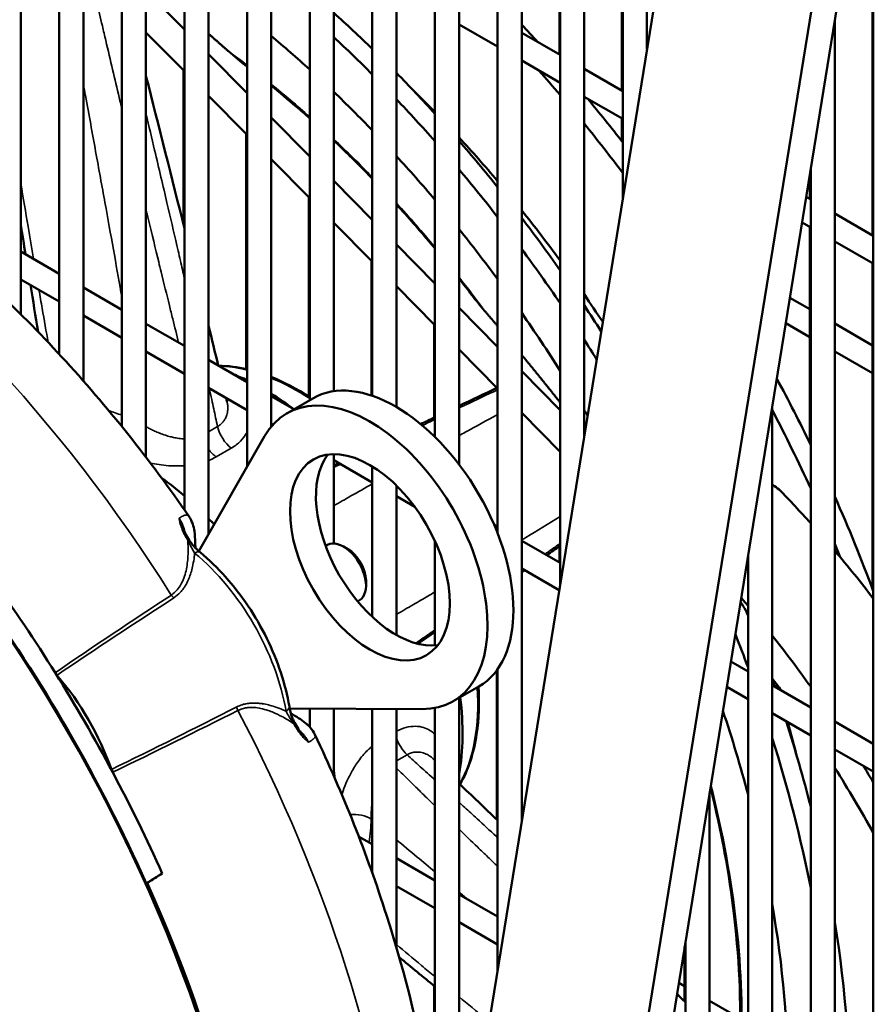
# Model space of a CAD drawing. Header units: inches. Extents: x 1 to 237, y 4 to 150.
# Tile 151 of 166: x 202.01 to 206.18, y 109.27 to 114.08. Entities that reach past the tile are written whole.
import ezdxf

# ---------------------------------------------------------------- set-up
doc = ezdxf.new("R2010")
doc.units = ezdxf.units.IN
doc.header["$LTSCALE"] = 7
doc.header["$MEASUREMENT"] = 0
doc.layers.add('Visible (ANSI)', color=7, linetype='Continuous', lineweight=50)
doc.layers.add('Visible Narrow (ANSI)', color=7, linetype='Continuous', lineweight=35)

msp = doc.modelspace()

# ---------------------------------------------------------------- linework, layer by layer
at = {"layer": 'Visible (ANSI)'}
for p, q in [((202.0138, 112.6445), (202.0138, 118.5446)), ((202.2019, 112.4495), (202.2019, 118.3678)), ((202.32, 112.3186), (202.32, 118.3678)), ((202.5081, 112.0954), (202.5081, 118.191)), ((202.6263, 111.9452), (202.6263, 118.191)), ((202.8144, 111.688), (202.8144, 118.0142)), ((202.9325, 111.5698), (202.9325, 118.0142)), ((203.1206, 111.8983), (203.1206, 117.8374)), ((203.2387, 112.095), (203.2387, 117.8374)), ((203.4268, 112.2245), (203.4268, 117.6606)), ((203.5449, 112.268), (203.5449, 117.6606)), ((203.7331, 112.2457), (203.7331, 117.4838)), ((203.8512, 112.1909), (203.8512, 117.4838)), ((204.0393, 112.0445), (204.0393, 117.307)), ((204.1574, 111.9098), (204.1574, 117.307)), ((204.3455, 111.5743), (204.3455, 117.1302)), ((204.4636, 110.164), (204.4636, 117.1302)), ((204.6517, 111.324), (204.6517, 116.9534)), ((204.7698, 112.0524), (204.7698, 116.9534)), ((204.958, 113.2124), (204.958, 116.7766)), ((205.0761, 113.9408), (205.0761, 116.7766)), ((204.6477, 116.2626), (204.6477, 113.915)), ((204.9539, 116.0858), (204.9539, 113.7382)), ((206.1829, 102.8966), (206.1829, 116.0694)), ((206.1788, 115.111), (206.1788, 113.031)), ((203.234, 102.5811), (205.2476, 114.9987)), ((204.0709, 102.2169), (206.0846, 114.6344)), ((205.9547, 114.5904), (203.9411, 102.1729)), ((202.6263, 114.2269), (202.8144, 114.0364)), ((205.9948, 103.0052), (205.9948, 114.0805)), ((202.6263, 114.023), (202.8144, 113.8325)), ((204.1574, 114.0617), (204.3455, 113.9531)), ((204.4636, 114.0212), (204.6517, 113.9126)), ((202.9325, 113.9167), (203.1206, 113.7261)), ((204.4636, 113.8849), (204.6517, 113.7763)), ((202.8103, 113.8366), (202.8103, 113.0799)), ((204.7698, 113.8444), (204.958, 113.7358)), ((202.9325, 113.7128), (203.1206, 113.5222)), ((204.7698, 113.7081), (204.958, 113.5995)), ((203.2387, 113.6065), (203.4268, 113.4159)), ((204.9539, 113.6018), (204.9539, 113.4902)), ((203.1166, 113.5263), (203.1166, 112.3762)), ((203.2387, 113.4026), (203.4268, 113.212)), ((205.8766, 103.0734), (205.8766, 113.3522)), ((203.5449, 113.2963), (203.7331, 113.1057)), ((205.8726, 113.3273), (205.8726, 113.2078)), ((203.4228, 113.2161), (203.4228, 112.2422)), ((205.8549, 113.218), (205.8766, 113.2054)), ((205.9948, 113.1372), (206.1829, 113.0286)), ((203.5449, 113.0924), (203.7331, 112.9018)), ((205.8347, 113.0933), (205.8766, 113.0691)), ((205.8726, 113.0714), (205.8726, 112.0151)), ((203.8512, 112.986), (204.0393, 112.7955)), ((205.9948, 113.0009), (206.1829, 112.8923)), ((202.0138, 112.9516), (202.2019, 112.843)), ((203.729, 112.9059), (203.729, 112.2471)), ((206.1788, 112.8946), (206.1788, 111.3021)), ((202.0138, 112.8152), (202.2019, 112.7066)), ((202.32, 112.7748), (202.5081, 112.6662)), ((203.8512, 112.7821), (204.0393, 112.5916)), ((205.775, 112.7255), (205.8726, 112.6692)), ((204.1574, 112.6758), (204.3455, 112.4852)), ((202.32, 112.6384), (202.5081, 112.5298)), ((202.6263, 112.598), (202.8144, 112.4894)), ((204.0352, 112.5957), (204.0352, 112.1383)), ((205.7548, 112.6008), (205.8726, 112.5328)), ((205.9948, 112.5987), (206.1788, 112.4924)), ((202.6263, 112.4616), (202.8144, 112.353)), ((204.1574, 112.4719), (204.3455, 112.2813)), ((205.9948, 112.4623), (206.1788, 112.356)), ((202.9325, 112.4212), (203.1206, 112.3126)), ((204.4636, 112.3656), (204.6517, 112.175)), ((202.9325, 112.2848), (203.1206, 112.1762)), ((204.3415, 112.2854), (204.3415, 112.2838)), ((203.2387, 112.2444), (203.35, 112.1802)), ((203.3149, 112.1599), (203.4415, 112.233)), ((205.6885, 103.182), (205.6885, 112.1922)), ((204.4636, 112.1617), (204.6517, 111.9711)), ((203.2387, 112.108), (203.2462, 112.1037)), ((202.8845, 111.4861), (203.2066, 112.0485)), ((204.7698, 112.0553), (204.7703, 112.0549)), ((203.5449, 111.5236), (203.5449, 111.9602)), ((203.5449, 111.9312), (203.7331, 111.8226)), ((203.7331, 111.1642), (203.7331, 111.9001)), ((203.8512, 111.076), (203.8512, 111.8065)), ((203.8512, 111.7544), (203.9406, 111.7028)), ((204.3289, 111.615), (204.3455, 111.6054)), ((203.5137, 111.5164), (203.5049, 111.5113)), ((204.0393, 111.0252), (204.0393, 111.5346)), ((204.4636, 111.5372), (204.6517, 111.4286)), ((203.6131, 111.4964), (203.5918, 111.5086)), ((204.6477, 111.5093), (204.6477, 111.4309)), ((202.8603, 111.4438), (202.8603, 111.4438)), ((205.5704, 103.2502), (205.5704, 111.4638)), ((204.4636, 111.4008), (204.647, 111.2949)), ((202.8154, 111.3653), (202.8154, 111.3653)), ((203.7023, 111.3417), (203.7023, 111.3172)), ((203.67, 111.2457), (203.6612, 111.2406)), ((205.4865, 110.9466), (205.5704, 110.8982)), ((204.3415, 110.9035), (204.3415, 110.1737)), ((204.3455, 109.4357), (204.3455, 110.9091)), ((204.1279, 110.7518), (204.2545, 110.8249)), ((205.4663, 110.8219), (205.5704, 110.7618)), ((205.6885, 110.83), (205.8766, 110.7214)), ((204.1574, 108.2756), (204.1574, 110.7688)), ((203.2805, 110.7162), (203.2805, 110.7162)), ((203.9773, 110.7137), (203.3291, 110.716)), ((203.4268, 110.6266), (203.4268, 110.7156)), ((203.5449, 110.3862), (203.5449, 110.7152)), ((203.7331, 109.9113), (203.7331, 110.7146)), ((203.8512, 109.547), (203.8512, 110.7141)), ((204.0393, 108.6832), (204.0393, 110.7192)), ((205.6885, 110.6936), (205.8766, 110.585)), ((205.9948, 110.6532), (206.1829, 110.5446)), ((203.364, 110.6161), (203.364, 110.6161)), ((205.9948, 110.5168), (206.1829, 110.4082)), ((205.3823, 103.3588), (205.3823, 110.3038)), ((203.6663, 110.0913), (203.7331, 110.0528)), ((203.8512, 109.9846), (204.0393, 109.876)), ((203.7308, 109.9177), (203.7331, 109.9164)), ((203.8512, 109.8482), (204.0393, 109.7396)), ((204.1574, 109.8078), (204.3455, 109.6992)), ((204.1574, 109.6714), (204.3455, 109.5628)), ((205.2601, 109.5505), (205.2601, 109.2844)), ((205.2642, 103.427), (205.2642, 109.5754)), ((204.0352, 109.3604), (204.0352, 108.7115)), ((205.2316, 109.3747), (205.2601, 109.3582)), ((205.3823, 109.2877), (205.532, 109.2013))]:
    msp.add_line(p, q, dxfattribs=at)
for centre, major_axis, ratio, start_param, end_param in [((202.6183, 110.819), (2.4375, -4.2219), 0.57735, 2.026883, 2.084027), ((203.1574, 111.1302), (2.4375, -4.2219), 0.57735, 1.942803, 1.967571), ((202.5387, 110.773), (2.2813, -3.9512), 0.57735, 2.077314, 2.137485), ((202.5387, 110.773), (-2.4375, 4.2219), 0.57735, 5.143983, 5.201578), ((203.0779, 111.0843), (2.4375, -4.2219), 0.57735, 1.882066, 1.915786), ((202.6183, 110.819), (2.4375, -4.2219), 0.57735, 1.931298, 1.990439), ((202.5387, 110.773), (2.2813, -3.9512), 0.57735, 1.976971, 2.039013), ((202.9367, 111.0028), (2.1475, -3.7196), 0.57735, 1.984651, 2.026029), ((202.5387, 110.773), (-2.4375, 4.2219), 0.57735, 5.047412, 5.1072), ((203.1574, 111.1302), (2.4375, -4.2219), 0.57735, 1.806623, 1.864429), ((199.8664, 109.2302), (2.3778, -4.1184), 0.57735, 0, 2.86464), ((203.0779, 111.0843), (2.4375, -4.2219), 0.57735, 1.77933, 1.843156), ((202.9367, 111.0028), (2.1475, -3.7196), 0.57735, 1.873819, 1.942556), ((202.6183, 110.819), (2.4375, -4.2219), 0.57735, 1.831369, 1.893356), ((202.5387, 110.773), (2.2813, -3.9512), 0.57735, 1.872426, 1.937236), ((202.5387, 110.773), (-2.4375, 4.2219), 0.57735, 4.946084, 5.008987), ((202.9367, 111.0028), (2.1475, -3.7196), 0.57735, 1.756105, 1.829388), ((202.6183, 110.819), (2.4375, -4.2219), 0.57735, 1.725263, 1.791302), ((202.5387, 110.773), (2.2813, -3.9512), 0.57735, 1.761762, 1.830598), ((202.5387, 110.773), (-2.4375, 4.2219), 0.57735, 4.837968, 4.905329), ((202.9367, 111.0028), (2.1475, -3.7196), 0.57735, 1.670505, 1.708178), ((202.6183, 110.819), (2.4375, -4.2219), 0.57735, 1.651151, 1.682139), ((202.5387, 110.773), (2.2813, -3.9512), 0.57735, 1.642067, 1.716876), ((202.5387, 110.773), (-2.4375, 4.2219), 0.57735, 4.770678, 4.793833), ((203.202, 111.156), (-0.6875, 1.1908), 0.57735, 5.5816, 5.650365), ((203.848, 111.5289), (-0.4065, 0.7041), 0.57735, 3.141593, 6.283185), ((203.1574, 111.1302), (2.4375, -4.2219), 0.57735, 1.447297, 1.522023), ((203.7214, 111.4559), (-0.4065, 0.7041), 0.57735, 2.817398, 6.60738), ((203.202, 111.156), (-0.6875, 1.1908), 0.57735, 5.345209, 5.460014), ((202.5387, 110.773), (2.2813, -3.9512), 0.57735, 1.585781, 1.592537), ((203.0779, 111.0843), (2.4375, -4.2219), 0.57735, 1.408789, 1.496977), ((203.848, 111.5289), (0.2763, -0.4785), 0.57735, 3.372735, 6.052043), ((202.5833, 110.7987), (-0.6875, 1.1908), 0.57735, 5.257802, 5.37549), ((204.5021, 109.1652), (2.5873, -3.0413), 0.690598, 1.877752, 1.887529), ((204.7297, 109.4115), (1.9375, -3.3558), 0.57735, 1.92432, 1.985472), ((203.1574, 111.1302), (2.4375, -4.2219), 0.57735, 1.285233, 1.389364), ((202.5833, 110.7987), (-0.6875, 1.1908), 0.57735, 5.100547, 5.130412), ((203.5918, 111.381), (0.0781, -0.1353), 0.57735, 0, 3.141593), ((203.0779, 111.0843), (2.4375, -4.2219), 0.57735, 1.332622, 1.347444), ((202.8539, 111.4333), (0.0382, 0.0463), 0.442924, 0, 0.000022), ((203.6131, 111.3933), (-0.0631, 0.1093), 0.57735, 3.926991, 5.497787), ((204.7297, 109.4115), (1.9375, -3.3558), 0.57735, 1.7972, 1.876307), ((199.9442, 109.2751), (-2.3828, 4.1271), 0.57735, 4.771407, 4.887686), ((199.8664, 109.2302), (2.3813, -4.1246), 0.57735, 1.39484, 1.746752), ((202.4226, 110.7198), (-3.433, 3.6954), 0.555988, 4.350416, 4.360726), ((204.2913, 109.1584), (1.9375, -3.3558), 0.57735, 1.87051, 1.884276), ((202.6183, 110.819), (2.4375, -4.2219), 0.57735, 1.327934, 1.333929), ((202.5387, 110.773), (-2.4375, 4.2219), 0.57735, 4.423021, 4.459708), ((204.2913, 109.1584), (1.9375, -3.3558), 0.57735, 1.739216, 1.821104), ((199.9442, 109.2751), (-2.3828, 4.1271), 0.57735, 4.65337, 4.771407), ((202.2105, 110.9122), (-0.0301, 0.0522), 0.577205, 1.629841, 1.883707), ((201.9129, 110.4117), (0.4323, -0.7487), 0.57735, 1.25791, 1.883683), ((204.4046, 109.2238), (1.7175, -2.9748), 0.57735, 1.777156, 1.799228), ((202.6183, 110.819), (2.4375, -4.2219), 0.57735, 1.250046, 1.257388), ((202.9367, 111.0028), (2.1475, -3.7196), 0.57735, 1.201043, 1.207104), ((203.202, 111.156), (-0.6875, 1.1908), 0.57735, 3.74042, 4.079753), ((203.0339, 111.0589), (-0.1875, 0.3248), 0.57735, 2.539656, 2.539673), ((203.2681, 110.7158), (0.0592, 0.01), 0.442924, 6.283158, 6.283185), ((202.5387, 110.773), (2.2813, -3.9512), 0.57735, 1.134392, 1.23277), ((202.6183, 110.819), (2.4375, -4.2219), 0.57735, 1.117874, 1.212072), ((202.9367, 111.0028), (2.1475, -3.7196), 0.57735, 1.115564, 1.158913), ((202.5387, 110.773), (-2.4375, 4.2219), 0.57735, 4.179399, 4.345386), ((202.4952, 110.4192), (-0.0301, 0.0522), 0.577205, 1.257885, 1.511752), ((202.5833, 110.7987), (-0.6875, 1.1908), 0.57735, 4.049288, 4.074852), ((204.4046, 109.2238), (1.7175, -2.9748), 0.57735, 1.534738, 1.642422), ((204.2913, 109.1584), (1.9375, -3.3558), 0.57735, 1.594244, 1.618727), ((199.9442, 109.2751), (-2.3828, 4.1271), 0.57735, 4.537092, 4.65337), ((57.04, 404.8267), (96.3581, -317.4939), 0.777225, 0.209597, 0.209929), ((202.2492, 110.6058), (0.4186, -0.725), 0.57735, 6.19178, 6.202148), ((199.8664, 109.2302), (2.3856, -4.1321), 0.57735, 0.792125, 1.395003), ((202.5387, 110.773), (2.2813, -3.9512), 0.57735, 0.777153, 1.00342), ((202.6183, 110.819), (2.4375, -4.2219), 0.57735, 0.7546, 0.988229)]:
    msp.add_ellipse(centre, major_axis=major_axis, ratio=ratio, start_param=start_param, end_param=end_param, dxfattribs=at)
msp.add_ellipse((203.7214, 111.4559), major_axis=(-0.2763, 0.4785), ratio=0.57735, dxfattribs=at)
for points, weights in [([(202.9325, 114.0157), (202.9814, 113.9731), (203.0293, 113.9305)], [1.00145178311, 1.00086102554, 1]), ([(204.2817, 112.6618), (204.3137, 112.6246), (204.3455, 112.5871)], [1, 1.00068111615, 1.00119310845]), ([(204.4636, 112.4458), (204.5578, 112.3317), (204.6517, 112.2129)], [1.00251313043, 1.0031005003, 1.00218748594]), ([(204.7698, 112.0616), (204.7705, 112.0608), (204.7711, 112.06)], [1.00045134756, 1.00043915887, 1.00042690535]), ([(205.692, 111.8103), (205.6903, 111.8117), (205.6885, 111.813)], [1.03469908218, 1.03484254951, 1.03498580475])]:
    msp.add_rational_spline(points, weights, degree=2, dxfattribs=at)
for points in [[(203.0293, 113.9305), (203.0591, 113.9042), (203.0902, 113.8782), (203.1206, 113.8546)], [(202.6263, 113.811), (202.6894, 113.5619), (202.7522, 113.3128), (202.8144, 113.0637)], [(202.0372, 112.9381), (202.0294, 112.9867), (202.0216, 113.0353), (202.0138, 113.0839)], [(204.1574, 112.8192), (204.1784, 112.7924), (204.1993, 112.7653), (204.2199, 112.738)], [(202.0991, 112.558), (202.0865, 112.6346), (202.074, 112.7111), (202.0616, 112.7876)], [(204.22, 112.738), (204.2391, 112.7128), (204.2601, 112.687), (204.2817, 112.6618)], [(202.9325, 112.5873), (202.9483, 112.5228), (202.9641, 112.4584), (202.9798, 112.3939)], [(203.1206, 112.3752), (203.0732, 112.3863), (203.0267, 112.3922), (202.9819, 112.3927)], [(203.4268, 112.2395), (203.3642, 112.28), (203.3011, 112.313), (203.2387, 112.3378)], [(204.1574, 112.1964), (204.2192, 112.2258), (204.2809, 112.2551), (204.3425, 112.2843)], [(203.0183, 112.2353), (203.0199, 112.2287), (203.0215, 112.2222), (203.023, 112.2157)], [(203.9699, 112.1073), (203.9931, 112.1183), (204.0162, 112.1293), (204.0393, 112.1403)], [(203.5449, 111.9048), (203.5533, 111.9088), (203.5616, 111.9128), (203.5699, 111.9168)], [(202.8082, 111.5993), (202.8082, 111.5993), (202.8082, 111.5993), (202.8082, 111.5993)], [(202.8372, 111.5403), (202.8381, 111.5388), (202.8392, 111.5372), (202.8402, 111.5357)], [(204.6517, 111.5121), (204.6298, 111.497), (204.6078, 111.4818), (204.5858, 111.4667)], [(204.4781, 111.3924), (204.4733, 111.3891), (204.4685, 111.3858), (204.4636, 111.3824)], [(204.0393, 111.0904), (204.0115, 111.0713), (203.9837, 111.0522), (203.9559, 111.0331)], [(203.35, 110.6528), (203.3508, 110.6511), (203.3516, 110.6495), (203.3524, 110.6478)], [(203.389, 110.5933), (203.389, 110.5932), (203.389, 110.5932), (203.3891, 110.5932)], [(204.0303, 110.4711), (204.0333, 110.4683), (204.0363, 110.4654), (204.0393, 110.4626)], [(204.1574, 110.35), (204.2202, 110.29), (204.2829, 110.23), (204.3455, 110.1698)], [(202.6278, 109.8618), (202.6539, 109.8778), (202.6799, 109.8939), (202.706, 109.9099)], [(204.0393, 109.3571), (203.9811, 109.4046), (203.9229, 109.4522), (203.8648, 109.4999)], [(205.2229, 109.3207), (205.2367, 109.3073), (205.2504, 109.2939), (205.2642, 109.2805)]]:
    msp.add_open_spline(points, degree=3, dxfattribs=at)
for points, knots in [([(203.2387, 113.762), (203.2799, 113.7287), (203.321, 113.6945), (203.3836, 113.6406), (203.4052, 113.6216), (203.4268, 113.6024)], [4.90913465, 4.90913465, 4.90913465, 4.90913465, 4.95352543, 4.95352543, 4.97713923, 4.97713923, 4.97713923, 4.97713923]), ([(203.5449, 113.494), (203.5589, 113.4809), (203.5728, 113.4676), (203.6359, 113.4067), (203.6847, 113.3579), (203.7331, 113.3078)], [5.02042118, 5.02042118, 5.02042118, 5.02042118, 5.03585271, 5.03585271, 5.09059203, 5.09059203, 5.09059203, 5.09059203]), ([(202.8361, 111.6567), (202.7405, 111.7949), (202.6407, 111.9295), (202.4332, 112.1895), (202.3257, 112.3151), (202.104, 112.5559), (201.9898, 112.6711), (201.7557, 112.8898), (201.6358, 112.9934), (201.3911, 113.1875), (201.2663, 113.2781), (201.1395, 113.3616)], [0.925769, 0.925769, 0.925769, 0.925769, 1.0407991, 1.0407991, 1.1558292, 1.1558292, 1.2708592, 1.2708592, 1.3858893, 1.3858893, 1.5009193, 1.5009193, 1.5009193, 1.5009193]), ([(203.8512, 113.1819), (203.9074, 113.1202), (203.9628, 113.0568), (204.0246, 112.9832), (204.032, 112.9744), (204.0393, 112.9656)], [5.13561196, 5.13561196, 5.13561196, 5.13561196, 5.20050727, 5.20050727, 5.20926259, 5.20926259, 5.20926259, 5.20926259]), ([(202.8361, 111.6567), (202.8448, 111.6442), (202.8507, 111.6311), (202.8589, 111.6066), (202.8612, 111.5951), (202.8657, 111.5648), (202.8665, 111.5466), (202.8674, 111.5182), (202.8677, 111.5103), (202.8679, 111.5022)], [0, 0, 0, 0, 0.1466029, 0.1466029, 0.3044328, 0.3044328, 0.5894441, 0.5894441, 0.6915552, 0.6915552, 0.6915552, 0.6915552]), ([(202.8082, 111.5993), (202.811, 111.591), (202.8149, 111.5814), (202.8246, 111.5613), (202.8306, 111.5507), (202.8372, 111.5403)], [0, 0, 0, 0, 0.0946699, 0.0946699, 0.1897398, 0.1897398, 0.1897398, 0.1897398]), ([(202.8402, 111.5357), (202.849, 111.5232), (202.8588, 111.5116), (202.8764, 111.4933), (202.8843, 111.486), (202.8921, 111.4796)], [0, 0, 0, 0, 0.1180758, 0.1180758, 0.2088142, 0.2088142, 0.2088142, 0.2088142]), ([(203.3273, 110.7258), (203.3181, 110.7806), (203.304, 110.8367), (203.2669, 110.9487), (203.2439, 111.0046), (203.1903, 111.1137), (203.1596, 111.1669), (203.0919, 111.2679), (203.055, 111.3158), (202.9765, 111.4039), (202.935, 111.4441), (202.8921, 111.4796)], [0.212025, 0.212025, 0.212025, 0.212025, 0.441374, 0.441374, 0.670723, 0.670723, 0.900073, 0.900073, 1.129422, 1.129422, 1.358772, 1.358772, 1.358772, 1.358772]), ([(204.1621, 110.3455), (204.2019, 110.4158), (204.2293, 110.4994), (204.2541, 110.6645), (204.257, 110.7421), (204.252, 110.8234)], [5.8250974, 5.8250974, 5.8250974, 5.8250974, 6.1247968, 6.1247968, 6.3560957, 6.3560957, 6.3560957, 6.3560957]), ([(203.3273, 110.7258), (203.3301, 110.709), (203.3349, 110.6909), (203.3441, 110.6662), (203.3469, 110.6595), (203.35, 110.6528)], [0, 0, 0, 0, 0.1516692, 0.1516692, 0.208617, 0.208617, 0.208617, 0.208617]), ([(203.3348, 110.6935), (203.3624, 110.6767), (203.3847, 110.6634), (203.4144, 110.639), (203.4222, 110.632), (203.438, 110.6139), (203.4463, 110.6023), (203.4527, 110.5888)], [0.4810569, 0.4810569, 0.4810569, 0.4810569, 0.8896269, 0.8896269, 1.0278435, 1.0278435, 1.1724484, 1.1724484, 1.1724484, 1.1724484]), ([(203.3524, 110.6478), (203.3584, 110.6364), (203.3649, 110.6255), (203.3774, 110.6073), (203.3834, 110.5995), (203.389, 110.5933)], [0, 0, 0, 0, 0.0991626, 0.0991626, 0.1897415, 0.1897415, 0.1897415, 0.1897415]), ([(204.0863, 107.837), (204.0876, 107.8733), (204.0884, 107.9097), (204.0917, 108.2295), (204.0676, 108.5207), (203.9705, 109.1106), (203.8975, 109.4091), (203.7071, 110.0036), (203.5897, 110.2995), (203.4527, 110.5888)], [6.2429542, 6.2429542, 6.2429542, 6.2429542, 6.2712075, 6.2712075, 6.4902097, 6.4902097, 6.7092119, 6.7092119, 6.9282141, 6.9282141, 6.9282141, 6.9282141]), ([(205.3868, 110.3314), (205.4397, 110.1172), (205.4785, 109.9059), (205.5305, 109.4627), (205.5385, 109.233), (205.5267, 109.0172)], [5.9620803, 5.9620803, 5.9620803, 5.9620803, 6.1387868, 6.1387868, 6.3444681, 6.3444681, 6.3444681, 6.3444681])]:
    msp.add_open_spline(points, degree=3, knots=knots, dxfattribs=at)
at = {"layer": 'Visible Narrow (ANSI)'}
for p, q in [((202.9762, 112.0954), (202.9325, 112.0702)), ((203.0433, 111.9897), (202.9688, 111.9467)), ((205.6885, 111.8083), (205.692, 111.8103)), ((202.8311, 111.5318), (202.8311, 111.5318)), ((202.8322, 111.5075), (202.8322, 111.5075)), ((202.8377, 111.3561), (202.8377, 111.3561)), ((203.1932, 110.7404), (203.1932, 110.7404)), ((203.3215, 110.66), (203.3215, 110.66)), ((203.342, 110.6468), (203.342, 110.6468)), ((203.3548, 110.6313), (203.3548, 110.6313)), ((203.8512, 110.4609), (203.9027, 110.4907))]:
    msp.add_line(p, q, dxfattribs=at)
for centre, major_axis, ratio, start_param, end_param in [((202.6697, 110.8487), (2.0303, -3.5167), 0.57735, 2.198523, 2.230629), ((202.6697, 110.8487), (2.0303, -3.5167), 0.57735, 2.089371, 2.156721), ((202.6697, 110.8487), (2.0303, -3.5167), 0.57735, 1.976843, 2.046463), ((200.5588, 109.6299), (-2.36, 4.0876), 0.57735, 4.781472, 5.42316), ((202.6697, 110.8487), (2.0303, -3.5167), 0.57735, 1.858993, 1.932148), ((202.6697, 110.8487), (2.0303, -3.5167), 0.57735, 1.760126, 1.811565), ((203.3646, 111.2499), (-0.625, 1.0825), 0.57735, 5.777506, 5.941368), ((203.3646, 111.2499), (0.625, -1.0825), 0.57735, 2.285766, 2.49914), ((202.6756, 110.8521), (-0.7454, 1.2911), 0.57735, 5.657355, 5.718998), ((203.0571, 112.0784), (0.06, -0.1039), 0.57735, 4.235028, 5.334621), ((202.9825, 112.0354), (0.06, -0.1039), 0.577349, 4.866704, 5.334702), ((202.7865, 111.5081), (0.0506, 0.0322), 0.138627, 0, 0.439324), ((203.0062, 111.5804), (-0.1805, 0.0634), 0.832432, 0.647703, 0.682349), ((202.7912, 111.5011), (0.049, 0.0346), 0.127056, 6.283182, 6.754797), ((202.8539, 111.4333), (0.0382, 0.0463), 0.442924, 0.000022, 0.836224), ((202.7417, 110.8902), (-0.4118, 0.7133), 0.57735, 4.139015, 5.285763), ((202.7803, 111.2935), (0.033, -0.0501), 0.621213, 4.745325, 5.054399), ((202.6837, 111.2367), (-0.0696, 0.1098), 0.62089, 1.776651, 1.776657), ((203.3646, 111.2499), (0.625, -1.0825), 0.57735, 0.335948, 0.862685), ((203.1103, 110.722), (0.0269, -0.0536), 0.621213, 4.370379, 4.679453), ((200.5588, 109.6299), (2.36, -4.0876), 0.57735, 0.336427, 1.501713), ((203.2681, 110.7158), (0.0592, 0.01), 0.442924, 5.446962, 6.283158), ((203.0127, 110.6667), (-0.0603, 0.1152), 0.62089, 1.364936, 1.364941), ((203.2955, 110.6276), (0.0545, 0.0252), 0.127056, 5.811574, 6.283186), ((203.2992, 110.6201), (0.0532, 0.0278), 0.138627, 5.843861, 6.283185), ((203.4717, 110.7742), (0.0354, 0.188), 0.832432, 2.459243, 2.49389), ((203.9284, 110.5692), (-0.06, 0.1039), 0.577351, 1.211076, 2.048095), ((202.6697, 110.8487), (2.0303, -3.5167), 0.57735, 0.730478, 1.112504), ((203.6463, 110.1253), (-0.1199, 0.006), 0.608806, 3.991565, 4.928195), ((202.6756, 110.8521), (-0.7454, 1.2911), 0.57735, 3.771247, 3.870908)]:
    msp.add_ellipse(centre, major_axis=major_axis, ratio=ratio, start_param=start_param, end_param=end_param, dxfattribs=at)
for points, knots in [([(202.3564, 114.2965), (202.3758, 114.2133), (202.3946, 114.1326), (202.4186, 114.0303), (202.4242, 114.0065), (202.4524, 113.8863), (202.4742, 113.7937), (202.4978, 113.694), (202.5004, 113.6833), (202.5046, 113.6652), (202.5064, 113.6578), (202.5081, 113.6504)], [0.0073622, 0.0073622, 0.0073622, 0.0073622, 0.0782255, 0.0782255, 0.1, 0.1, 0.1891767, 0.1891767, 0.2, 0.2, 0.2075186, 0.2075186, 0.2075186, 0.2075186]), ([(202.32, 113.7694), (202.3234, 113.7509), (202.3268, 113.7326), (202.3302, 113.7144), (202.3477, 113.6192), (202.3643, 113.5283), (202.3802, 113.4411), (202.3961, 113.354), (202.4112, 113.2706), (202.4256, 113.1909), (202.44, 113.1111), (202.4537, 113.035), (202.4668, 112.9619), (202.4798, 112.8889), (202.4922, 112.819), (202.5041, 112.7522), (202.5054, 112.7444), (202.5068, 112.7367), (202.5081, 112.7291)], [0.1808814, 0.1808814, 0.1808814, 0.1808814, 0.2, 0.2, 0.2, 0.3, 0.3, 0.3, 0.4, 0.4, 0.4, 0.5, 0.5, 0.5, 0.6, 0.6, 0.6, 0.6115507, 0.6115507, 0.6115507, 0.6115507]), ([(202.6263, 113.6251), (202.6408, 113.564), (202.6548, 113.5047), (202.6897, 113.3572), (202.7098, 113.2715), (202.7311, 113.1805), (202.7332, 113.1715), (202.7521, 113.0905), (202.7682, 113.0215), (202.7873, 112.9387), (202.7911, 112.9224), (202.8014, 112.8774), (202.808, 112.849), (202.8144, 112.8211)], [0.2358686, 0.2358686, 0.2358686, 0.2358686, 0.3, 0.3, 0.4, 0.4, 0.4110951, 0.4110951, 0.5, 0.5, 0.5219888, 0.5219888, 0.5614821, 0.5614821, 0.5614821, 0.5614821]), ([(202.0768, 112.9152), (202.068, 112.9666), (202.0589, 113.0196), (202.0496, 113.0744), (202.0381, 113.1421), (202.0262, 113.2126), (202.0138, 113.286)], [0.4248133, 0.4248133, 0.4248133, 0.4248133, 0.5, 0.5, 0.5, 0.5930065, 0.5930065, 0.5930065, 0.5930065]), ([(202.6263, 113.1565), (202.6281, 113.1488), (202.63, 113.1411), (202.634, 113.1245), (202.6362, 113.1155), (202.6557, 113.0348), (202.6724, 112.9662), (202.6925, 112.8839), (202.6964, 112.8678), (202.7142, 112.7951), (202.7277, 112.7405), (202.7461, 112.6658), (202.7515, 112.644), (202.7668, 112.5822), (202.7765, 112.5433), (202.7859, 112.5058)], [0.390643, 0.390643, 0.390643, 0.390643, 0.4, 0.4, 0.411095, 0.411095, 0.5, 0.5, 0.5219887, 0.5219887, 0.6, 0.6, 0.6329699, 0.6329699, 0.6951002, 0.6951002, 0.6951002, 0.6951002]), ([(202.1478, 112.5072), (202.1386, 112.5597), (202.1288, 112.6152), (202.1186, 112.6736), (202.1135, 112.7029), (202.1083, 112.733), (202.1029, 112.7638)], [0.2037404, 0.2037404, 0.2037404, 0.2037404, 0.3, 0.3, 0.3, 0.3483135, 0.3483135, 0.3483135, 0.3483135]), ([(204.1574, 112.1961), (204.194, 112.2135), (204.2317, 112.2314), (204.2764, 112.2527), (204.2822, 112.2554), (204.3061, 112.2667), (204.3243, 112.2754), (204.3427, 112.2842)], [0.7317853, 0.7317853, 0.7317853, 0.7317853, 0.8, 0.8, 0.8102043, 0.8102043, 0.841396, 0.841396, 0.841396, 0.841396]), ([(202.9354, 112.2831), (202.9396, 112.264), (202.9437, 112.2454), (202.9544, 112.1965), (202.9608, 112.167), (202.9701, 112.124), (202.9732, 112.1095), (202.9762, 112.0954)], [0.8611527, 0.8611527, 0.8611527, 0.8611527, 0.9, 0.9, 0.9655984, 0.9655984, 1, 1, 1, 1]), ([(204.1574, 112.186), (204.1622, 112.1883), (204.1671, 112.1906), (204.1778, 112.1957), (204.1837, 112.1985), (204.2394, 112.225), (204.2914, 112.2497), (204.3455, 112.2755)], [0.791459, 0.791459, 0.791459, 0.791459, 0.8, 0.8, 0.8102042, 0.8102042, 0.8965763, 0.8965763, 0.8965763, 0.8965763]), ([(203.023, 112.2157), (203.0237, 112.2131), (203.0242, 112.2105), (203.0248, 112.2073), (203.0249, 112.2068), (203.0251, 112.2052), (203.0253, 112.2041), (203.0263, 112.1969), (203.0267, 112.1906), (203.0265, 112.1815), (203.0264, 112.1788), (203.0256, 112.1704), (203.0247, 112.1646), (203.0223, 112.1549), (203.0211, 112.1511), (203.0177, 112.142), (203.0152, 112.1366), (203.0096, 112.1271), (203.0067, 112.1229), (202.9991, 112.1136), (202.9942, 112.1086), (202.9847, 112.1009), (202.9806, 112.0981), (202.9762, 112.0954)], [0.5482955, 0.5482955, 0.5482955, 0.5482955, 0.5806433, 0.5806433, 0.5867858, 0.5867858, 0.6, 0.6, 0.671386, 0.671386, 0.7, 0.7, 0.7611226, 0.7611226, 0.8, 0.8, 0.8552267, 0.8552267, 0.9, 0.9, 0.9599243, 0.9599243, 1, 1, 1, 1]), ([(204.1574, 112.0515), (204.1673, 112.0569), (204.1773, 112.0624), (204.1874, 112.0679), (204.238, 112.0957), (204.2907, 112.1245), (204.3455, 112.1543)], [0.7818033, 0.7818033, 0.7818033, 0.7818033, 0.8, 0.8, 0.8, 0.891283, 0.891283, 0.891283, 0.891283]), ([(202.8144, 112.0352), (202.8099, 112.0354), (202.8054, 112.0357), (202.7962, 112.0365), (202.7915, 112.0371), (202.7781, 112.0389), (202.7696, 112.0404), (202.758, 112.0429), (202.7547, 112.0437), (202.7498, 112.0448), (202.7483, 112.0452), (202.7378, 112.0479), (202.7293, 112.0503), (202.7208, 112.053), (202.7203, 112.0532), (202.711, 112.0562), (202.7026, 112.0592), (202.6939, 112.0626), (202.6931, 112.0629), (202.6837, 112.0666), (202.6758, 112.07), (202.6612, 112.0766), (202.6544, 112.0799), (202.642, 112.0863), (202.6364, 112.0895), (202.6294, 112.0935), (202.6278, 112.0945), (202.6263, 112.0954)], [0.2282802, 0.2282802, 0.2282802, 0.2282802, 0.2625709, 0.2625709, 0.3, 0.3, 0.3709165, 0.3709165, 0.4, 0.4, 0.4143886, 0.4143886, 0.4952243, 0.4952243, 0.5, 0.5, 0.5901959, 0.5901959, 0.6, 0.6, 0.7, 0.7, 0.8, 0.8, 0.9, 0.9, 0.9313384, 0.9313384, 0.9313384, 0.9313384]), ([(203.9778, 112.1007), (203.9875, 112.1053), (203.9973, 112.11), (204.0076, 112.1149), (204.0081, 112.1151), (204.0187, 112.1201), (204.0289, 112.125), (204.0393, 112.1299)], [0.68008031, 0.68008031, 0.68008031, 0.68008031, 0.699157, 0.699157, 0.7, 0.7, 0.71958559, 0.71958559, 0.71958559, 0.71958559]), ([(203.1206, 112.068), (203.1197, 112.0662), (203.112, 112.0515), (203.091, 112.023), (203.0613, 112.0001), (203.0433, 111.9897)], [0.7856344, 0.7856344, 0.7856344, 0.7856344, 0.8, 0.9, 1, 1, 1, 1]), ([(202.8144, 111.9039), (202.8065, 111.9033), (202.7795, 111.9021), (202.7365, 111.9034), (202.689, 111.9088), (202.6611, 111.9141), (202.648, 111.917), (202.6477, 111.9171)], [0.2595938, 0.2595938, 0.2595938, 0.2595938, 0.3, 0.4, 0.5, 0.6, 0.6025182, 0.6025182, 0.6025182, 0.6025182]), ([(203.5449, 111.8954), (203.5515, 111.8985), (203.5582, 111.9017), (203.5696, 111.9071), (203.5743, 111.9093), (203.579, 111.9115)], [0.3478859, 0.3478859, 0.3478859, 0.3478859, 0.36603757, 0.36603757, 0.3785244, 0.3785244, 0.3785244, 0.3785244]), ([(203.5449, 111.7082), (203.5717, 111.7236), (203.5995, 111.7395), (203.6283, 111.7559), (203.6618, 111.775), (203.6967, 111.7948), (203.7331, 111.8153)], [0.3256782, 0.3256782, 0.3256782, 0.3256782, 0.4, 0.4, 0.4, 0.4867264, 0.4867264, 0.4867264, 0.4867264]), ([(202.7885, 111.6472), (202.793, 111.6501), (202.7971, 111.6527), (202.8049, 111.6571), (202.8086, 111.6589), (202.8183, 111.6628), (202.8236, 111.6636), (202.828, 111.6626), (202.8281, 111.6626), (202.8303, 111.662), (202.8322, 111.6609), (202.8347, 111.6586), (202.8354, 111.6577), (202.8361, 111.6567)], [0.010510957, 0.010510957, 0.010510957, 0.010510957, 0.011717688, 0.011717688, 0.012924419, 0.012924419, 0.015271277, 0.015271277, 0.015337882, 0.015337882, 0.016520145, 0.016520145, 0.017104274, 0.017104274, 0.017104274, 0.017104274]), ([(202.8304, 111.5402), (202.8242, 111.5501), (202.8186, 111.56), (202.8087, 111.5795), (202.8043, 111.5893), (202.7973, 111.6078), (202.7945, 111.6165), (202.7914, 111.6289), (202.7906, 111.6328), (202.7893, 111.6403), (202.7888, 111.6439), (202.7885, 111.6472)], [0, 0, 0, 0, 0.000889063, 0.000889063, 0.001778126, 0.001778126, 0.002667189, 0.002667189, 0.00311172, 0.00311172, 0.003556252, 0.003556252, 0.003556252, 0.003556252]), ([(202.7885, 111.6472), (202.7909, 111.6435), (202.7932, 111.6398), (202.7963, 111.6343), (202.7973, 111.6327), (202.7993, 111.6289), (202.8003, 111.6269), (202.802, 111.6235), (202.8026, 111.6222), (202.806, 111.615), (202.8083, 111.6091), (202.8106, 111.6023), (202.811, 111.6014), (202.812, 111.5982), (202.8126, 111.5961), (202.8148, 111.5883), (202.816, 111.5829), (202.8169, 111.5775), (202.8169, 111.5774), (202.8169, 111.5773)], [0, 0, 0, 0, 0.000333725, 0.000333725, 0.000479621, 0.000479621, 0.000656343, 0.000656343, 0.000765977, 0.000765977, 0.001262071, 0.001262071, 0.001344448, 0.001344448, 0.001531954, 0.001531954, 0.002024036, 0.002024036, 0.002036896, 0.002036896, 0.002036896, 0.002036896]), ([(202.7885, 111.6472), (202.7907, 111.6429), (202.7929, 111.6384), (202.795, 111.6339), (202.7966, 111.6303), (202.7981, 111.6267), (202.7996, 111.623), (202.8, 111.622), (202.8004, 111.621), (202.8008, 111.6199), (202.8034, 111.6132), (202.8058, 111.6063), (202.8082, 111.5993)], [-0.000011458, -0.000011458, -0.000011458, -0.000011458, 0.000388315, 0.000388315, 0.000388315, 0.000703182, 0.000703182, 0.000703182, 0.000788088, 0.000788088, 0.000788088, 0.001353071, 0.001353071, 0.001353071, 0.001353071]), ([(204.6517, 111.6553), (204.5936, 111.6197), (204.5377, 111.5857), (204.4773, 111.5491), (204.4704, 111.5449), (204.4636, 111.5408)], [0.1009881, 0.1009881, 0.1009881, 0.1009881, 0.2, 0.2, 0.2127379, 0.2127379, 0.2127379, 0.2127379]), ([(202.7503, 111.2714), (202.7615, 111.2788), (202.771, 111.2875), (202.7792, 111.2971), (202.7862, 111.3051), (202.7922, 111.3139), (202.7973, 111.3231), (202.7983, 111.3249), (202.7993, 111.3267), (202.8002, 111.3285), (202.8003, 111.3286), (202.8004, 111.3287), (202.8004, 111.3288), (202.812, 111.3511), (202.8191, 111.3749), (202.8239, 111.3989), (202.8263, 111.4109), (202.8282, 111.423), (202.8295, 111.435), (202.8308, 111.447), (202.8316, 111.459), (202.832, 111.4708), (202.8321, 111.4712), (202.8321, 111.4715), (202.8321, 111.4718), (202.8329, 111.4951), (202.8322, 111.518), (202.8304, 111.5402)], [0, 0, 0, 0, 0.00128333, 0.00128333, 0.00128333, 0.00236436, 0.00236436, 0.00236436, 0.00257207, 0.00257207, 0.00257207, 0.00258553, 0.00258553, 0.00258553, 0.00517107, 0.00517107, 0.00517107, 0.00646383, 0.00646383, 0.00646383, 0.0077566, 0.0077566, 0.0077566, 0.00779186, 0.00779186, 0.00779186, 0.01034213, 0.01034213, 0.01034213, 0.01034213]), ([(202.8643, 111.4769), (202.8604, 111.483), (202.8567, 111.4893), (202.853, 111.4959), (202.8514, 111.4987), (202.8498, 111.5015), (202.8482, 111.5044), (202.8482, 111.5045), (202.8481, 111.5046), (202.8481, 111.5047), (202.8429, 111.5142), (202.8378, 111.5242), (202.8329, 111.5348)], [0, 0, 0, 0, 0.00069462, 0.00069462, 0.00069462, 0.0009902, 0.0009902, 0.0009902, 0.001001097, 0.001001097, 0.001001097, 0.0019804, 0.0019804, 0.0019804, 0.0019804]), ([(204.6517, 111.5234), (204.6348, 111.5118), (204.6182, 111.5003), (204.5961, 111.4851), (204.5904, 111.4812), (204.5821, 111.4755), (204.5795, 111.4736), (204.5768, 111.4718)], [0.15806231, 0.15806231, 0.15806231, 0.15806231, 0.18918319, 0.18918319, 0.2, 0.2, 0.20507649, 0.20507649, 0.20507649, 0.20507649]), ([(202.8643, 111.4769), (202.8638, 111.471), (202.8632, 111.4652), (202.8608, 111.4457), (202.8586, 111.4319), (202.8536, 111.4077), (202.8511, 111.3973), (202.8454, 111.3776), (202.8423, 111.3681), (202.8369, 111.354), (202.8349, 111.3492), (202.8286, 111.3348), (202.8237, 111.3255), (202.8154, 111.3118), (202.8125, 111.3074), (202.8047, 111.2965), (202.7996, 111.2902), (202.7847, 111.2743), (202.7741, 111.2653), (202.7621, 111.2574)], [0.002027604, 0.002027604, 0.002027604, 0.002027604, 0.00269546, 0.00269546, 0.004237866, 0.004237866, 0.005390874, 0.005390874, 0.006448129, 0.006448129, 0.007000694, 0.007000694, 0.008113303, 0.008113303, 0.008658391, 0.008658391, 0.009485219, 0.009485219, 0.010868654, 0.010868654, 0.010868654, 0.010868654]), ([(204.0393, 111.2867), (204.016, 111.273), (203.9933, 111.2596), (203.9586, 111.2393), (203.9464, 111.2321), (203.9056, 111.2083), (203.8779, 111.1922), (203.8512, 111.1767)], [0.512322, 0.512322, 0.512322, 0.512322, 0.5684703, 0.5684703, 0.6, 0.6, 0.6744529, 0.6744529, 0.6744529, 0.6744529]), ([(204.0393, 111.1008), (204.0371, 111.0993), (204.0349, 111.0978), (204.0101, 111.0806), (203.9882, 111.0655), (203.9599, 111.0459), (203.9526, 111.0408), (203.9453, 111.0358)], [0.62660091, 0.62660091, 0.62660091, 0.62660091, 0.63297523, 0.63297523, 0.7, 0.7, 0.72386589, 0.72386589, 0.72386589, 0.72386589]), ([(204.0393, 111.0908), (204.0307, 111.0849), (204.0222, 111.0791), (203.9966, 111.0615), (203.9799, 111.05), (203.961, 111.0371), (203.9582, 111.0351), (203.9554, 111.0332)], [0.71697667, 0.71697667, 0.71697667, 0.71697667, 0.74401185, 0.74401185, 0.8, 0.8, 0.80993288, 0.80993288, 0.80993288, 0.80993288]), ([(203.0699, 110.7242), (203.0788, 110.7288), (203.0879, 110.7324), (203.1011, 110.7365), (203.1052, 110.7376), (203.1171, 110.7403), (203.125, 110.7416), (203.1382, 110.7429), (203.1436, 110.7432), (203.1542, 110.7435), (203.1595, 110.7434), (203.1726, 110.7428), (203.1803, 110.7421), (203.1907, 110.7408), (203.1934, 110.7404), (203.2061, 110.7384), (203.2157, 110.7363), (203.2356, 110.7314), (203.2458, 110.7284), (203.2692, 110.7207), (203.2823, 110.7156), (203.3004, 110.7079), (203.3058, 110.7055), (203.3111, 110.703)], [0, 0, 0, 0, 0.000952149, 0.000952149, 0.001380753, 0.001380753, 0.002201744, 0.002201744, 0.002751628, 0.002751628, 0.003302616, 0.003302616, 0.004107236, 0.004107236, 0.004403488, 0.004403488, 0.005459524, 0.005459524, 0.006605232, 0.006605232, 0.008147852, 0.008147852, 0.008806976, 0.008806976, 0.008806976, 0.008806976]), ([(203.349, 110.6421), (203.3307, 110.6547), (203.3112, 110.6667), (203.2904, 110.6778), (203.2901, 110.6779), (203.2768, 110.685), (203.2633, 110.6915), (203.2409, 110.7008), (203.2323, 110.7041), (203.2235, 110.707), (203.2235, 110.707), (203.2234, 110.7071), (203.2117, 110.711), (203.1998, 110.7144), (203.1773, 110.7191), (203.1666, 110.7207), (203.1541, 110.7216), (203.1525, 110.7217), (203.1507, 110.7218), (203.1506, 110.7218), (203.1419, 110.7221), (203.1334, 110.7219), (203.1209, 110.7206), (203.117, 110.7201), (203.113, 110.7193), (203.113, 110.7193), (203.113, 110.7193), (203.1059, 110.718), (203.0988, 110.7161), (203.0865, 110.7118), (203.0813, 110.7096), (203.0761, 110.7071)], [0.00116864, 0.00116864, 0.00116864, 0.00116864, 0.00371929, 0.00371929, 0.00375566, 0.00375566, 0.00536457, 0.00536457, 0.0063391, 0.0063391, 0.00634269, 0.00634269, 0.00634269, 0.0076428, 0.0076428, 0.00875677, 0.00875677, 0.00892971, 0.00892971, 0.00894039, 0.00894039, 0.00981784, 0.00981784, 0.01022322, 0.01022322, 0.01022506, 0.01022506, 0.01022506, 0.0109631, 0.0109631, 0.01151673, 0.01151673, 0.01151673, 0.01151673]), ([(203.3455, 110.6469), (203.3387, 110.6565), (203.3326, 110.6659), (203.327, 110.6752), (203.3212, 110.6846), (203.3159, 110.6939), (203.3111, 110.703)], [0, 0, 0, 0, 0.000984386, 0.000984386, 0.000984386, 0.0019804, 0.0019804, 0.0019804, 0.0019804]), ([(203.4206, 110.5522), (203.4179, 110.5542), (203.4151, 110.5564), (203.4093, 110.5613), (203.4063, 110.5639), (203.4031, 110.567), (203.403, 110.5671), (203.3976, 110.5724), (203.3922, 110.5782), (203.3861, 110.5855), (203.3854, 110.5863), (203.3845, 110.5874), (203.3844, 110.5876), (203.3811, 110.5916), (203.378, 110.5958), (203.3719, 110.6041), (203.369, 110.6084), (203.3661, 110.6129), (203.366, 110.613), (203.36, 110.6222), (203.3544, 110.6318), (203.349, 110.6421)], [-0.000011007, -0.000011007, -0.000011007, -0.000011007, 0.000439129, 0.000439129, 0.000889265, 0.000889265, 0.000908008, 0.000908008, 0.001685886, 0.001685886, 0.001789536, 0.001789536, 0.001811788, 0.001811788, 0.002260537, 0.002260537, 0.002689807, 0.002689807, 0.002704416, 0.002704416, 0.003590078, 0.003590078, 0.003590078, 0.003590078]), ([(203.3743, 110.6118), (203.376, 110.6105), (203.3777, 110.609), (203.3819, 110.6053), (203.3844, 110.6029), (203.3909, 110.5962), (203.3949, 110.5917), (203.4009, 110.5841), (203.4031, 110.5812), (203.4088, 110.573), (203.4122, 110.5677), (203.4172, 110.559), (203.419, 110.5556), (203.4206, 110.5522)], [0.004077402, 0.004077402, 0.004077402, 0.004077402, 0.004283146, 0.004283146, 0.004580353, 0.004580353, 0.005065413, 0.005065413, 0.005343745, 0.005343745, 0.005820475, 0.005820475, 0.006107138, 0.006107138, 0.006107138, 0.006107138]), ([(203.8512, 110.6052), (203.8666, 110.6135), (203.8985, 110.6262), (203.9454, 110.6318), (203.9849, 110.6249), (204.0159, 110.6103), (204.0319, 110.5969), (204.0389, 110.5895), (204.0393, 110.5891)], [0.0121975, 0.0121975, 0.0121975, 0.0121975, 0.1, 0.2, 0.3, 0.4, 0.5, 0.5061995, 0.5061995, 0.5061995, 0.5061995]), ([(203.3891, 110.5932), (203.394, 110.5877), (203.3987, 110.5821), (203.4032, 110.5765), (203.4039, 110.5757), (203.4046, 110.5748), (203.4052, 110.574), (203.4077, 110.5709), (203.4101, 110.5677), (203.4124, 110.5645), (203.415, 110.5608), (203.4175, 110.5571), (203.4199, 110.5534), (203.4201, 110.553), (203.4204, 110.5526), (203.4206, 110.5522)], [0.001828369, 0.001828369, 0.001828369, 0.001828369, 0.002391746, 0.002391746, 0.002391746, 0.002476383, 0.002476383, 0.002476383, 0.002790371, 0.002790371, 0.002790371, 0.003149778, 0.003149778, 0.003149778, 0.003188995, 0.003188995, 0.003188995, 0.003188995]), ([(203.4527, 110.5888), (203.4532, 110.5876), (203.4536, 110.5865), (203.4539, 110.5854), (203.4544, 110.5832), (203.4544, 110.5811), (203.4538, 110.579), (203.4538, 110.5788), (203.4537, 110.5787), (203.4537, 110.5786), (203.4531, 110.5765), (203.452, 110.5745), (203.4503, 110.5724), (203.4486, 110.5703), (203.4463, 110.5681), (203.4435, 110.5659), (203.438, 110.5616), (203.4303, 110.5571), (203.4206, 110.5522)], [0.01273491, 0.01273491, 0.01273491, 0.01273491, 0.013317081, 0.013317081, 0.013317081, 0.014488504, 0.014488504, 0.014488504, 0.014555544, 0.014555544, 0.014555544, 0.015695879, 0.015695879, 0.015695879, 0.016903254, 0.016903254, 0.016903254, 0.019318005, 0.019318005, 0.019318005, 0.019318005]), ([(203.584, 110.2954), (203.5859, 110.3016), (203.5928, 110.3224), (203.6078, 110.3606), (203.6334, 110.4119), (203.6681, 110.4663), (203.7044, 110.508), (203.7272, 110.5281), (203.7331, 110.5328)], [0.3940951, 0.3940951, 0.3940951, 0.3940951, 0.4444444, 0.5555556, 0.6666667, 0.7777778, 0.8888889, 0.9257105, 0.9257105, 0.9257105, 0.9257105]), ([(203.9027, 110.4907), (203.9066, 110.4929), (203.9106, 110.4948), (203.9217, 110.4993), (203.929, 110.5013), (203.9407, 110.5032), (203.9452, 110.5037), (203.9562, 110.504), (203.9626, 110.5035), (203.9732, 110.5018), (203.9775, 110.5008), (203.987, 110.498), (203.9921, 110.4961), (204.001, 110.492), (204.0048, 110.49), (204.0125, 110.4853), (204.0163, 110.4827), (204.0234, 110.4773), (204.0267, 110.4745), (204.0299, 110.4715), (204.0301, 110.4713), (204.0303, 110.4711)], [0.0000088, 0.0000088, 0.0000088, 0.0000088, 0.0355777, 0.0355777, 0.1, 0.1, 0.1405505, 0.1405505, 0.2, 0.2, 0.2440693, 0.2440693, 0.3, 0.3, 0.3479868, 0.3479868, 0.4, 0.4, 0.4517449, 0.4517449, 0.4546413, 0.4546413, 0.4546413, 0.4546413]), ([(203.9027, 110.4907), (203.913, 110.4814), (203.9236, 110.4718), (203.9562, 110.4423), (203.979, 110.4216), (204.0147, 110.3891), (204.0269, 110.378), (204.0393, 110.3667)], [0, 0, 0, 0, 0.0331263, 0.0331263, 0.1, 0.1, 0.1335857, 0.1335857, 0.1335857, 0.1335857]), ([(203.8512, 110.425), (203.8535, 110.4227), (203.8558, 110.4204), (203.8789, 110.3976), (203.9006, 110.3763), (203.9381, 110.3395), (203.9534, 110.3245), (203.9893, 110.2894), (204.0102, 110.269), (204.0344, 110.2454), (204.0368, 110.243), (204.0393, 110.2407)], [0.0255302, 0.0255302, 0.0255302, 0.0255302, 0.033126, 0.033126, 0.1, 0.1, 0.1438138, 0.1438138, 0.2, 0.2, 0.2062448, 0.2062448, 0.2062448, 0.2062448]), ([(203.7281, 110.1762), (203.7278, 110.1821), (203.7276, 110.1886), (203.7277, 110.202), (203.7278, 110.209), (203.7283, 110.217), (203.7283, 110.2175), (203.7288, 110.2255), (203.7294, 110.2335), (203.7304, 110.2427), (203.7305, 110.2435), (203.7313, 110.25), (203.7321, 110.2561), (203.7331, 110.2624)], [0.0000012, 0.0000012, 0.0000012, 0.0000012, 0.1111111, 0.1111111, 0.2147839, 0.2147839, 0.2222222, 0.2222222, 0.3246568, 0.3246568, 0.3333333, 0.3333333, 0.4021951, 0.4021951, 0.4021951, 0.4021951]), ([(204.1574, 110.2586), (204.1665, 110.2502), (204.1757, 110.2418), (204.2046, 110.2152), (204.2247, 110.1967), (204.2756, 110.1498), (204.307, 110.1207), (204.3416, 110.0887), (204.3435, 110.0869), (204.3455, 110.085)], [0.2333288, 0.2333288, 0.2333288, 0.2333288, 0.2549016, 0.2549016, 0.3, 0.3, 0.3660375, 0.3660375, 0.3700209, 0.3700209, 0.3700209, 0.3700209]), ([(204.1574, 110.126), (204.1866, 110.0978), (204.217, 110.0684), (204.2649, 110.0222), (204.2816, 110.0061), (204.314, 109.975), (204.3296, 109.96), (204.3455, 109.9447)], [0.3004315, 0.3004315, 0.3004315, 0.3004315, 0.366037, 0.366037, 0.4, 0.4, 0.4308104, 0.4308104, 0.4308104, 0.4308104]), ([(203.8512, 110.0744), (203.8833, 110.0478), (203.917, 110.0197), (203.9526, 109.9901), (203.9804, 109.967), (204.0093, 109.9429), (204.0393, 109.9178)], [0.1157194, 0.1157194, 0.1157194, 0.1157194, 0.2, 0.2, 0.2, 0.2657973, 0.2657973, 0.2657973, 0.2657973]), ([(204.0393, 109.405), (204.0171, 109.4235), (203.9954, 109.4416), (203.9742, 109.4593), (203.9311, 109.4954), (203.89, 109.5298), (203.8512, 109.5624)], [0.6551307, 0.6551307, 0.6551307, 0.6551307, 0.7, 0.7, 0.7, 0.7912993, 0.7912993, 0.7912993, 0.7912993]), ([(204.3047, 109.1843), (204.2987, 109.1893), (204.2927, 109.1943), (204.2867, 109.1993), (204.2421, 109.2363), (204.199, 109.272), (204.1574, 109.3066)], [0.48944817, 0.48944817, 0.48944817, 0.48944817, 0.5, 0.5, 0.5, 0.57836198, 0.57836198, 0.57836198, 0.57836198])]:
    msp.add_open_spline(points, degree=3, knots=knots, dxfattribs=at)
for points in [[(203.9702, 112.1071), (203.9927, 112.1178), (204.0157, 112.1287), (204.0393, 112.1399)], [(202.9688, 111.9467), (202.9571, 111.94), (202.945, 111.9342), (202.9325, 111.9292)], [(203.5449, 111.9045), (203.5533, 111.9084), (203.5617, 111.9125), (203.5703, 111.9166)], [(204.6517, 111.5124), (204.6292, 111.4969), (204.6072, 111.4817), (204.5856, 111.4668)], [(204.4692, 111.3976), (204.4673, 111.3963), (204.4655, 111.395), (204.4636, 111.3938)], [(204.4779, 111.3926), (204.4731, 111.3893), (204.4683, 111.386), (204.4636, 111.3828)], [(202.1823, 110.8918), (202.3704, 111.0201), (202.5599, 111.1464), (202.7503, 111.2714)], [(202.7621, 111.2574), (202.5708, 111.133), (202.3803, 111.0073), (202.1912, 110.8796)], [(202.4573, 110.4187), (202.6624, 110.5187), (202.8665, 110.6208), (203.0699, 110.7242)], [(203.0761, 110.7071), (202.8727, 110.6047), (202.6686, 110.5037), (202.4634, 110.4049)], [(203.7281, 110.1762), (203.7298, 110.1748), (203.7314, 110.1735), (203.7331, 110.1721)], [(204.1574, 109.819), (204.1715, 109.8072), (204.1858, 109.7952), (204.2002, 109.783)]]:
    msp.add_open_spline(points, degree=3, dxfattribs=at)

doc.saveas('drawing.dxf')
